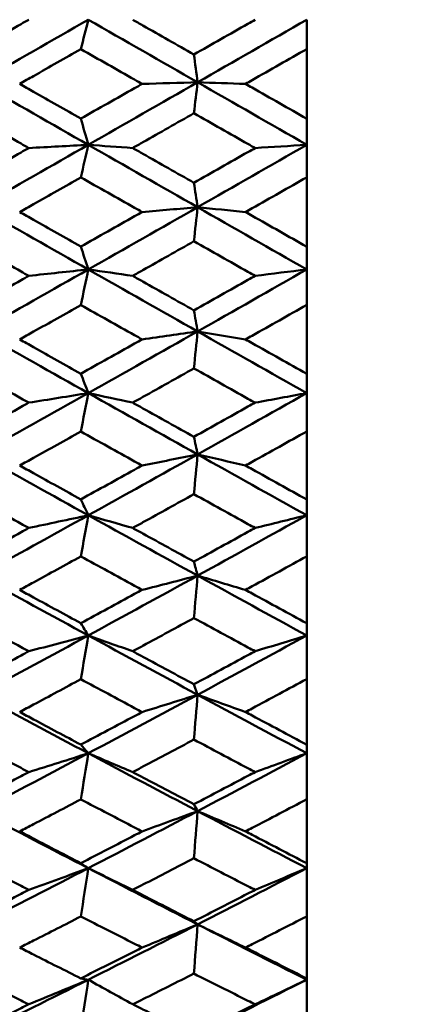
# Model space of a CAD drawing. Header units: millimetres. Extents: x 626 to 2725, y 57 to 2097.
# Tile 94 of 133: x 1013.48 to 1017.45, y 192.78 to 202.42. Entities that reach past the tile are written whole.
import ezdxf

# ---------------------------------------------------------------- set-up
doc = ezdxf.new("R2010")
doc.units = ezdxf.units.MM
doc.header["$LTSCALE"] = 10
doc.layers.add('Widoczne (ISO)', color=7, linetype='Continuous', lineweight=50)

msp = doc.modelspace()

# ---------------------------------------------------------------- linework, layer by layer
at = {"layer": 'Widoczne (ISO)'}
for p, q in [((1016.2873, 202.4165), (1016.2873, 202.129)), ((1016.2873, 201.4477), (1016.2873, 202.129)), ((1016.2873, 201.4477), (1016.2873, 201.1921)), ((1016.2873, 201.1921), (1016.2873, 200.8739)), ((1016.2873, 200.1953), (1016.2873, 200.8739)), ((1016.2873, 200.1953), (1016.2873, 199.9725)), ((1016.2873, 199.9725), (1016.2873, 199.6249)), ((1016.2873, 198.9517), (1016.2873, 199.6249)), ((1016.2873, 198.9517), (1016.2873, 198.7626)), ((1016.2873, 198.7626), (1016.2873, 198.3869)), ((1016.2873, 197.7217), (1016.2873, 198.3869)), ((1016.2873, 197.7217), (1016.2873, 197.5671)), ((1016.2873, 197.5671), (1016.2873, 197.1648)), ((1016.2873, 196.5102), (1016.2873, 197.1648)), ((1016.2873, 196.5102), (1016.2873, 196.3907)), ((1016.2873, 196.3907), (1016.2873, 195.9634)), ((1015.221, 195.811), (1015.1847, 195.9132)), ((1016.2873, 195.3221), (1016.2873, 195.9634)), ((1016.2873, 195.3221), (1016.2873, 195.2381)), ((1016.2873, 195.2381), (1016.2873, 194.7875)), ((1016.2873, 194.1619), (1016.2873, 194.7875)), ((1016.2873, 194.1619), (1016.2873, 194.1138)), ((1016.2873, 194.1138), (1016.2873, 193.6417)), ((1016.2873, 193.0344), (1016.2873, 193.6417)), ((1016.2873, 193.0344), (1016.2873, 193.0223)), ((1016.2873, 193.0223), (1016.2873, 192.5305))]:
    msp.add_line(p, q, dxfattribs=at)
msp.add_circle((1045.3196, 202.4165), 50, dxfattribs=at)
for points, knots in [([(1012.9727, 202.0778), (1013.1467, 202.1763), (1013.3208, 202.2749), (1013.5201, 202.3878), (1013.5454, 202.4022), (1013.5707, 202.4165)], [0.01556037, 0.01556037, 0.01556037, 0.01556037, 0.07555527, 0.07555527, 0.08428623, 0.08428623, 0.08428623, 0.08428623]), ([(1014.5864, 202.4165), (1014.6199, 202.3975), (1014.6533, 202.3784), (1014.8527, 202.2649), (1015.0187, 202.1704), (1015.1847, 202.0759)], [0.04993807, 0.04993807, 0.04993807, 0.04993807, 0.0614821, 0.0614821, 0.11877783, 0.11877783, 0.11877783, 0.11877783]), ([(1015.1847, 202.0759), (1015.3609, 202.1762), (1015.5371, 202.2765), (1015.7366, 202.39), (1015.7598, 202.4033), (1015.783, 202.4165)], [0.00523804, 0.00523804, 0.00523804, 0.00523804, 0.06606705, 0.06606705, 0.07409033, 0.07409033, 0.07409033, 0.07409033]), ([(1014.0795, 202.1281), (1013.9254, 202.0405), (1013.7714, 201.9529), (1013.5722, 201.8396), (1013.5271, 201.814), (1013.4819, 201.7883)], [0.00838421, 0.00838421, 0.00838421, 0.00838421, 0.06155515, 0.06155515, 0.07712864, 0.07712864, 0.07712864, 0.07712864]), ([(1014.6784, 201.7883), (1014.6539, 201.8022), (1014.6294, 201.8161), (1014.4298, 201.9294), (1014.2547, 202.0287), (1014.0795, 202.1281)], [0.06241522, 0.06241522, 0.06241522, 0.06241522, 0.0708546, 0.0708546, 0.13127416, 0.13127416, 0.13127416, 0.13127416]), ([(1016.2873, 202.129), (1016.1096, 202.0277), (1015.932, 201.9264), (1015.7328, 201.8129), (1015.7112, 201.8006), (1015.6896, 201.7883)], [0, 0, 0, 0, 0.06135239, 0.06135239, 0.06879633, 0.06879633, 0.06879633, 0.06879633]), ([(1013.4819, 201.7883), (1013.527, 201.7627), (1013.5722, 201.737), (1013.7713, 201.6238), (1013.9254, 201.5362), (1014.0795, 201.4487)], [0.04598621, 0.04598621, 0.04598621, 0.04598621, 0.06155279, 0.06155279, 0.11473062, 0.11473062, 0.11473062, 0.11473062]), ([(1014.0795, 201.4487), (1014.2546, 201.5479), (1014.4298, 201.6472), (1014.6294, 201.7605), (1014.6539, 201.7744), (1014.6784, 201.7883)], [0.01044349, 0.01044349, 0.01044349, 0.01044349, 0.07085106, 0.07085106, 0.07930241, 0.07930241, 0.07930241, 0.07930241]), ([(1015.6896, 201.7883), (1015.7112, 201.776), (1015.7327, 201.7638), (1015.9319, 201.6503), (1016.1096, 201.549), (1016.2873, 201.4477)], [0.05393723, 0.05393723, 0.05393723, 0.05393723, 0.06137399, 0.06137399, 0.12273355, 0.12273355, 0.12273355, 0.12273355]), ([(1013.5707, 201.1607), (1013.5454, 201.175), (1013.5202, 201.1893), (1013.3208, 201.302), (1013.1468, 201.4005), (1012.9727, 201.4989)], [0.06686277, 0.06686277, 0.06686277, 0.06686277, 0.07557848, 0.07557848, 0.13558897, 0.13558897, 0.13558897, 0.13558897]), ([(1015.1847, 201.5008), (1015.0187, 201.4064), (1014.8528, 201.312), (1014.6533, 201.1987), (1014.6199, 201.1797), (1014.5864, 201.1607)], [0.00418374, 0.00418374, 0.00418374, 0.00418374, 0.06147247, 0.06147247, 0.07302352, 0.07302352, 0.07302352, 0.07302352]), ([(1015.783, 201.1607), (1015.7598, 201.1739), (1015.7366, 201.1871), (1015.5372, 201.3005), (1015.3609, 201.4006), (1015.1847, 201.5008)], [0.05804162, 0.05804162, 0.05804162, 0.05804162, 0.06605559, 0.06605559, 0.12689392, 0.12689392, 0.12689392, 0.12689392]), ([(1012.9727, 200.8229), (1013.1467, 200.9211), (1013.3208, 201.0194), (1013.5201, 201.1321), (1013.5454, 201.1464), (1013.5707, 201.1607)], [0.01556037, 0.01556037, 0.01556037, 0.01556037, 0.07555527, 0.07555527, 0.08428623, 0.08428623, 0.08428623, 0.08428623]), ([(1014.5864, 201.1607), (1014.6199, 201.1417), (1014.6533, 201.1227), (1014.8527, 201.0094), (1015.0187, 200.9152), (1015.1847, 200.821)], [0.04993807, 0.04993807, 0.04993807, 0.04993807, 0.0614821, 0.0614821, 0.11877783, 0.11877783, 0.11877783, 0.11877783]), ([(1015.1847, 200.821), (1015.3609, 200.9209), (1015.5371, 201.0209), (1015.7366, 201.1343), (1015.7598, 201.1475), (1015.783, 201.1607)], [0.00523804, 0.00523804, 0.00523804, 0.00523804, 0.06606705, 0.06606705, 0.07409033, 0.07409033, 0.07409033, 0.07409033]), ([(1014.0795, 200.873), (1013.9254, 200.7856), (1013.7714, 200.6983), (1013.5722, 200.5855), (1013.5271, 200.5599), (1013.4819, 200.5343)], [0.00838421, 0.00838421, 0.00838421, 0.00838421, 0.06155515, 0.06155515, 0.07712864, 0.07712864, 0.07712864, 0.07712864]), ([(1014.6784, 200.5343), (1014.6539, 200.5482), (1014.6294, 200.562), (1014.4298, 200.6749), (1014.2547, 200.7739), (1014.0795, 200.873)], [0.06241522, 0.06241522, 0.06241522, 0.06241522, 0.0708546, 0.0708546, 0.13127416, 0.13127416, 0.13127416, 0.13127416]), ([(1016.2873, 200.8739), (1016.1096, 200.7729), (1015.932, 200.6719), (1015.7328, 200.5588), (1015.7112, 200.5466), (1015.6896, 200.5343)], [0, 0, 0, 0, 0.06135239, 0.06135239, 0.06879633, 0.06879633, 0.06879633, 0.06879633]), ([(1013.4819, 200.5343), (1013.527, 200.5088), (1013.5722, 200.4833), (1013.7713, 200.3705), (1013.9254, 200.2834), (1014.0795, 200.1963)], [0.04598621, 0.04598621, 0.04598621, 0.04598621, 0.06155279, 0.06155279, 0.11473062, 0.11473062, 0.11473062, 0.11473062]), ([(1014.0795, 200.1963), (1014.2546, 200.295), (1014.4298, 200.3938), (1014.6294, 200.5067), (1014.6539, 200.5205), (1014.6784, 200.5343)], [0.01044349, 0.01044349, 0.01044349, 0.01044349, 0.07085106, 0.07085106, 0.07930241, 0.07930241, 0.07930241, 0.07930241]), ([(1015.6896, 200.5343), (1015.7112, 200.5221), (1015.7327, 200.5099), (1015.9319, 200.3969), (1016.1096, 200.2961), (1016.2873, 200.1953)], [0.05393723, 0.05393723, 0.05393723, 0.05393723, 0.06137399, 0.06137399, 0.12273355, 0.12273355, 0.12273355, 0.12273355]), ([(1013.5707, 199.9099), (1013.5454, 199.9241), (1013.5202, 199.9383), (1013.3208, 200.0503), (1013.1468, 200.1483), (1012.9727, 200.2462)], [0.06686277, 0.06686277, 0.06686277, 0.06686277, 0.07557848, 0.07557848, 0.13558897, 0.13558897, 0.13558897, 0.13558897]), ([(1015.1847, 200.2481), (1015.0187, 200.1542), (1014.8528, 200.0603), (1014.6533, 199.9476), (1014.6199, 199.9287), (1014.5864, 199.9099)], [0.00418374, 0.00418374, 0.00418374, 0.00418374, 0.06147247, 0.06147247, 0.07302352, 0.07302352, 0.07302352, 0.07302352]), ([(1015.783, 199.9099), (1015.7598, 199.923), (1015.7366, 199.9361), (1015.5372, 200.0488), (1015.3609, 200.1484), (1015.1847, 200.2481)], [0.05804162, 0.05804162, 0.05804162, 0.05804162, 0.06605559, 0.06605559, 0.12689392, 0.12689392, 0.12689392, 0.12689392]), ([(1012.9727, 199.5742), (1013.1467, 199.6717), (1013.3208, 199.7694), (1013.5201, 199.8814), (1013.5454, 199.8956), (1013.5707, 199.9099)], [0.01556037, 0.01556037, 0.01556037, 0.01556037, 0.07555527, 0.07555527, 0.08428623, 0.08428623, 0.08428623, 0.08428623]), ([(1014.5864, 199.9099), (1014.6199, 199.891), (1014.6533, 199.8721), (1014.8527, 199.7595), (1015.0187, 199.6659), (1015.1847, 199.5723)], [0.04993807, 0.04993807, 0.04993807, 0.04993807, 0.0614821, 0.0614821, 0.11877783, 0.11877783, 0.11877783, 0.11877783]), ([(1015.1847, 199.5723), (1015.3609, 199.6715), (1015.5371, 199.7709), (1015.7366, 199.8836), (1015.7598, 199.8967), (1015.783, 199.9099)], [0.00523804, 0.00523804, 0.00523804, 0.00523804, 0.06606705, 0.06606705, 0.07409033, 0.07409033, 0.07409033, 0.07409033]), ([(1014.0795, 199.624), (1013.9254, 199.5372), (1013.7714, 199.4505), (1013.5722, 199.3385), (1013.5271, 199.3132), (1013.4819, 199.2878)], [0.00838421, 0.00838421, 0.00838421, 0.00838421, 0.06155515, 0.06155515, 0.07712864, 0.07712864, 0.07712864, 0.07712864]), ([(1014.6784, 199.2878), (1014.6539, 199.3015), (1014.6294, 199.3153), (1014.4298, 199.4273), (1014.2547, 199.5256), (1014.0795, 199.624)], [0.06241522, 0.06241522, 0.06241522, 0.06241522, 0.0708546, 0.0708546, 0.13127416, 0.13127416, 0.13127416, 0.13127416]), ([(1016.2873, 199.6249), (1016.1096, 199.5245), (1015.932, 199.4243), (1015.7328, 199.3121), (1015.7112, 199.3), (1015.6896, 199.2878)], [0, 0, 0, 0, 0.06135239, 0.06135239, 0.06879633, 0.06879633, 0.06879633, 0.06879633]), ([(1013.4819, 199.2878), (1013.527, 199.2625), (1013.5722, 199.2372), (1013.7713, 199.1253), (1013.9254, 199.0389), (1014.0795, 198.9526)], [0.04598621, 0.04598621, 0.04598621, 0.04598621, 0.06155279, 0.06155279, 0.11473062, 0.11473062, 0.11473062, 0.11473062]), ([(1014.0795, 198.9526), (1014.2546, 199.0504), (1014.4298, 199.1484), (1014.6294, 199.2603), (1014.6539, 199.2741), (1014.6784, 199.2878)], [0.01044349, 0.01044349, 0.01044349, 0.01044349, 0.07085106, 0.07085106, 0.07930241, 0.07930241, 0.07930241, 0.07930241]), ([(1015.6896, 199.2878), (1015.7112, 199.2757), (1015.7327, 199.2636), (1015.9319, 199.1514), (1016.1096, 199.0515), (1016.2873, 198.9517)], [0.05393723, 0.05393723, 0.05393723, 0.05393723, 0.06137399, 0.06137399, 0.12273355, 0.12273355, 0.12273355, 0.12273355]), ([(1013.5707, 198.6689), (1013.5454, 198.683), (1013.5202, 198.697), (1013.3208, 198.808), (1013.1468, 198.905), (1012.9727, 199.0021)], [0.06686277, 0.06686277, 0.06686277, 0.06686277, 0.07557848, 0.07557848, 0.13558897, 0.13558897, 0.13558897, 0.13558897]), ([(1015.1847, 199.004), (1015.0187, 198.9109), (1014.8528, 198.8179), (1014.6533, 198.7063), (1014.6199, 198.6876), (1014.5864, 198.6689)], [0.00418374, 0.00418374, 0.00418374, 0.00418374, 0.06147247, 0.06147247, 0.07302352, 0.07302352, 0.07302352, 0.07302352]), ([(1015.783, 198.6689), (1015.7598, 198.6819), (1015.7366, 198.6949), (1015.5372, 198.8065), (1015.3609, 198.9052), (1015.1847, 199.004)], [0.05804162, 0.05804162, 0.05804162, 0.05804162, 0.06605559, 0.06605559, 0.12689392, 0.12689392, 0.12689392, 0.12689392]), ([(1012.9727, 198.3367), (1013.1467, 198.4332), (1013.3208, 198.5298), (1013.5201, 198.6407), (1013.5454, 198.6548), (1013.5707, 198.6689)], [0.01556037, 0.01556037, 0.01556037, 0.01556037, 0.07555527, 0.07555527, 0.08428623, 0.08428623, 0.08428623, 0.08428623]), ([(1014.5864, 198.6689), (1014.6199, 198.6502), (1014.6533, 198.6315), (1014.8527, 198.5201), (1015.0187, 198.4274), (1015.1847, 198.3349)], [0.04993807, 0.04993807, 0.04993807, 0.04993807, 0.0614821, 0.0614821, 0.11877783, 0.11877783, 0.11877783, 0.11877783]), ([(1015.1847, 198.3349), (1015.3609, 198.433), (1015.5371, 198.5314), (1015.7366, 198.6429), (1015.7598, 198.6559), (1015.783, 198.6689)], [0.00523804, 0.00523804, 0.00523804, 0.00523804, 0.06606705, 0.06606705, 0.07409033, 0.07409033, 0.07409033, 0.07409033]), ([(1016.2873, 198.3869), (1016.1096, 198.2876), (1015.932, 198.1885), (1015.7328, 198.0776), (1015.7112, 198.0656), (1015.6896, 198.0537)], [0, 0, 0, 0, 0.06135239, 0.06135239, 0.06879633, 0.06879633, 0.06879633, 0.06879633]), ([(1014.0795, 198.386), (1013.9254, 198.3001), (1013.7714, 198.2144), (1013.5722, 198.1038), (1013.5271, 198.0787), (1013.4819, 198.0537)], [0.00838421, 0.00838421, 0.00838421, 0.00838421, 0.06155515, 0.06155515, 0.07712864, 0.07712864, 0.07712864, 0.07712864]), ([(1014.6784, 198.0537), (1014.6539, 198.0672), (1014.6294, 198.0808), (1014.4298, 198.1914), (1014.2547, 198.2886), (1014.0795, 198.386)], [0.06241522, 0.06241522, 0.06241522, 0.06241522, 0.0708546, 0.0708546, 0.13127416, 0.13127416, 0.13127416, 0.13127416]), ([(1013.4819, 198.0537), (1013.527, 198.0286), (1013.5722, 198.0036), (1013.7713, 197.8931), (1013.9254, 197.8078), (1014.0795, 197.7226)], [0.04598621, 0.04598621, 0.04598621, 0.04598621, 0.06155279, 0.06155279, 0.11473062, 0.11473062, 0.11473062, 0.11473062]), ([(1014.0795, 197.7226), (1014.2546, 197.8192), (1014.4298, 197.9159), (1014.6294, 198.0265), (1014.6539, 198.0401), (1014.6784, 198.0537)], [0.01044349, 0.01044349, 0.01044349, 0.01044349, 0.07085106, 0.07085106, 0.07930241, 0.07930241, 0.07930241, 0.07930241]), ([(1015.6896, 198.0537), (1015.7112, 198.0417), (1015.7327, 198.0297), (1015.9319, 197.9189), (1016.1096, 197.8202), (1016.2873, 197.7217)], [0.05393723, 0.05393723, 0.05393723, 0.05393723, 0.06137399, 0.06137399, 0.12273355, 0.12273355, 0.12273355, 0.12273355]), ([(1013.5707, 197.4427), (1013.5454, 197.4566), (1013.5202, 197.4705), (1013.3208, 197.5799), (1013.1468, 197.6756), (1012.9727, 197.7715)], [0.06686277, 0.06686277, 0.06686277, 0.06686277, 0.07557848, 0.07557848, 0.13558897, 0.13558897, 0.13558897, 0.13558897]), ([(1015.1847, 197.7733), (1015.0187, 197.6814), (1014.8528, 197.5896), (1014.6533, 197.4796), (1014.6199, 197.4612), (1014.5864, 197.4427)], [0.00418374, 0.00418374, 0.00418374, 0.00418374, 0.06147247, 0.06147247, 0.07302352, 0.07302352, 0.07302352, 0.07302352]), ([(1015.783, 197.4427), (1015.7598, 197.4555), (1015.7366, 197.4683), (1015.5372, 197.5784), (1015.3609, 197.6758), (1015.1847, 197.7733)], [0.05804162, 0.05804162, 0.05804162, 0.05804162, 0.06605559, 0.06605559, 0.12689392, 0.12689392, 0.12689392, 0.12689392]), ([(1012.9727, 197.1154), (1013.1467, 197.2104), (1013.3208, 197.3056), (1013.5201, 197.4149), (1013.5454, 197.4288), (1013.5707, 197.4427)], [0.01556037, 0.01556037, 0.01556037, 0.01556037, 0.07555527, 0.07555527, 0.08428623, 0.08428623, 0.08428623, 0.08428623]), ([(1014.5864, 197.4427), (1014.6199, 197.4243), (1014.6533, 197.4059), (1014.8527, 197.296), (1015.0187, 197.2047), (1015.1847, 197.1136)], [0.04993807, 0.04993807, 0.04993807, 0.04993807, 0.0614821, 0.0614821, 0.11877783, 0.11877783, 0.11877783, 0.11877783]), ([(1015.1847, 197.1136), (1015.3609, 197.2102), (1015.5371, 197.3071), (1015.7366, 197.4171), (1015.7598, 197.4299), (1015.783, 197.4427)], [0.00523804, 0.00523804, 0.00523804, 0.00523804, 0.06606705, 0.06606705, 0.07409033, 0.07409033, 0.07409033, 0.07409033]), ([(1014.0795, 197.1639), (1013.9254, 197.0793), (1013.7714, 196.9949), (1013.5722, 196.886), (1013.5271, 196.8613), (1013.4819, 196.8367)], [0.00838421, 0.00838421, 0.00838421, 0.00838421, 0.06155515, 0.06155515, 0.07712864, 0.07712864, 0.07712864, 0.07712864]), ([(1014.6784, 196.8367), (1014.6539, 196.85), (1014.6294, 196.8634), (1014.4298, 196.9723), (1014.2547, 197.068), (1014.0795, 197.1639)], [0.06241522, 0.06241522, 0.06241522, 0.06241522, 0.0708546, 0.0708546, 0.13127416, 0.13127416, 0.13127416, 0.13127416]), ([(1016.2873, 197.1648), (1016.1096, 197.067), (1015.932, 196.9694), (1015.7328, 196.8603), (1015.7112, 196.8485), (1015.6896, 196.8367)], [0, 0, 0, 0, 0.06135239, 0.06135239, 0.06879633, 0.06879633, 0.06879633, 0.06879633]), ([(1013.4819, 196.8367), (1013.527, 196.8121), (1013.5722, 196.7874), (1013.7713, 196.6788), (1013.9254, 196.5949), (1014.0795, 196.5111)], [0.04598621, 0.04598621, 0.04598621, 0.04598621, 0.06155279, 0.06155279, 0.11473062, 0.11473062, 0.11473062, 0.11473062]), ([(1014.0795, 196.5111), (1014.2546, 196.606), (1014.4298, 196.7012), (1014.6294, 196.81), (1014.6539, 196.8233), (1014.6784, 196.8367)], [0.01044349, 0.01044349, 0.01044349, 0.01044349, 0.07085106, 0.07085106, 0.07930241, 0.07930241, 0.07930241, 0.07930241]), ([(1015.6896, 196.8367), (1015.7112, 196.8249), (1015.7327, 196.8131), (1015.9319, 196.7041), (1016.1096, 196.6071), (1016.2873, 196.5102)], [0.05393723, 0.05393723, 0.05393723, 0.05393723, 0.06137399, 0.06137399, 0.12273355, 0.12273355, 0.12273355, 0.12273355]), ([(1013.5707, 196.2362), (1013.5454, 196.2498), (1013.5202, 196.2634), (1013.3208, 196.3709), (1013.1468, 196.4649), (1012.9727, 196.5592)], [0.06686277, 0.06686277, 0.06686277, 0.06686277, 0.07557848, 0.07557848, 0.13558897, 0.13558897, 0.13558897, 0.13558897]), ([(1015.1847, 196.561), (1015.0187, 196.4706), (1014.8528, 196.3805), (1014.6533, 196.2724), (1014.6199, 196.2543), (1014.5864, 196.2362)], [0.00418374, 0.00418374, 0.00418374, 0.00418374, 0.06147247, 0.06147247, 0.07302352, 0.07302352, 0.07302352, 0.07302352]), ([(1015.783, 196.2362), (1015.7598, 196.2488), (1015.7366, 196.2613), (1015.5372, 196.3694), (1015.3609, 196.4651), (1015.1847, 196.561)], [0.05804162, 0.05804162, 0.05804162, 0.05804162, 0.06605559, 0.06605559, 0.12689392, 0.12689392, 0.12689392, 0.12689392]), ([(1012.9727, 195.915), (1013.1467, 196.0081), (1013.3208, 196.1016), (1013.5201, 196.2089), (1013.5454, 196.2225), (1013.5707, 196.2362)], [0.01556037, 0.01556037, 0.01556037, 0.01556037, 0.07555527, 0.07555527, 0.08428623, 0.08428623, 0.08428623, 0.08428623]), ([(1014.5864, 196.2362), (1014.6199, 196.2181), (1014.6533, 196.2), (1014.8527, 196.0921), (1015.0187, 196.0025), (1015.1847, 195.9132)], [0.04993807, 0.04993807, 0.04993807, 0.04993807, 0.0614821, 0.0614821, 0.11877783, 0.11877783, 0.11877783, 0.11877783]), ([(1015.1847, 195.9132), (1015.3609, 196.008), (1015.5371, 196.103), (1015.7366, 196.211), (1015.7598, 196.2236), (1015.783, 196.2362)], [0.00523804, 0.00523804, 0.00523804, 0.00523804, 0.06606705, 0.06606705, 0.07409033, 0.07409033, 0.07409033, 0.07409033]), ([(1014.0795, 195.9625), (1013.9254, 195.8796), (1013.7714, 195.7968), (1013.5722, 195.6901), (1013.5271, 195.6659), (1013.4819, 195.6418)], [0.00838421, 0.00838421, 0.00838421, 0.00838421, 0.06155515, 0.06155515, 0.07712864, 0.07712864, 0.07712864, 0.07712864]), ([(1014.6784, 195.6418), (1014.6539, 195.6548), (1014.6294, 195.6679), (1014.4298, 195.7746), (1014.2547, 195.8685), (1014.0795, 195.9625)], [0.06241522, 0.06241522, 0.06241522, 0.06241522, 0.0708546, 0.0708546, 0.13127416, 0.13127416, 0.13127416, 0.13127416]), ([(1016.2873, 195.9634), (1016.1096, 195.8675), (1015.932, 195.7718), (1015.7328, 195.6649), (1015.7112, 195.6533), (1015.6896, 195.6418)], [0, 0, 0, 0, 0.06135239, 0.06135239, 0.06879633, 0.06879633, 0.06879633, 0.06879633]), ([(1013.4819, 195.6418), (1013.527, 195.6176), (1013.5722, 195.5935), (1013.7713, 195.4871), (1013.9254, 195.4049), (1014.0795, 195.323)], [0.04598621, 0.04598621, 0.04598621, 0.04598621, 0.06155279, 0.06155279, 0.11473062, 0.11473062, 0.11473062, 0.11473062]), ([(1014.0795, 195.323), (1014.2546, 195.4158), (1014.4298, 195.509), (1014.6294, 195.6156), (1014.6539, 195.6287), (1014.6784, 195.6418)], [0.01044349, 0.01044349, 0.01044349, 0.01044349, 0.07085106, 0.07085106, 0.07930241, 0.07930241, 0.07930241, 0.07930241]), ([(1015.6896, 195.6418), (1015.7112, 195.6302), (1015.7327, 195.6187), (1015.9319, 195.5119), (1016.1096, 195.4169), (1016.2873, 195.3221)], [0.05393723, 0.05393723, 0.05393723, 0.05393723, 0.06137399, 0.06137399, 0.12273355, 0.12273355, 0.12273355, 0.12273355]), ([(1013.5707, 195.054), (1013.5454, 195.0673), (1013.5202, 195.0807), (1013.3208, 195.1858), (1013.1468, 195.2778), (1012.9727, 195.37)], [0.06686277, 0.06686277, 0.06686277, 0.06686277, 0.07557848, 0.07557848, 0.13558897, 0.13558897, 0.13558897, 0.13558897]), ([(1015.1847, 195.3718), (1015.0187, 195.2833), (1014.8528, 195.1951), (1014.6533, 195.0895), (1014.6199, 195.0717), (1014.5864, 195.054)], [0.00418374, 0.00418374, 0.00418374, 0.00418374, 0.06147247, 0.06147247, 0.07302352, 0.07302352, 0.07302352, 0.07302352]), ([(1015.783, 195.054), (1015.7598, 195.0663), (1015.7366, 195.0786), (1015.5372, 195.1843), (1015.3609, 195.2779), (1015.1847, 195.3718)], [0.05804162, 0.05804162, 0.05804162, 0.05804162, 0.06605559, 0.06605559, 0.12689392, 0.12689392, 0.12689392, 0.12689392]), ([(1012.9727, 194.7402), (1013.1467, 194.8312), (1013.3208, 194.9224), (1013.5201, 195.0274), (1013.5454, 195.0407), (1013.5707, 195.054)], [0.01556037, 0.01556037, 0.01556037, 0.01556037, 0.07555527, 0.07555527, 0.08428623, 0.08428623, 0.08428623, 0.08428623]), ([(1014.5864, 195.054), (1014.6199, 195.0363), (1014.6533, 195.0186), (1014.8527, 194.9132), (1015.0187, 194.8257), (1015.1847, 194.7384)], [0.04993807, 0.04993807, 0.04993807, 0.04993807, 0.0614821, 0.0614821, 0.11877783, 0.11877783, 0.11877783, 0.11877783]), ([(1015.1847, 194.7384), (1015.3609, 194.831), (1015.5371, 194.9239), (1015.7366, 195.0294), (1015.7598, 195.0417), (1015.783, 195.054)], [0.00523804, 0.00523804, 0.00523804, 0.00523804, 0.06606705, 0.06606705, 0.07409033, 0.07409033, 0.07409033, 0.07409033]), ([(1014.0795, 194.7866), (1013.9254, 194.7056), (1013.7714, 194.6248), (1013.5722, 194.5207), (1013.5271, 194.4971), (1013.4819, 194.4736)], [0.00838421, 0.00838421, 0.00838421, 0.00838421, 0.06155515, 0.06155515, 0.07712864, 0.07712864, 0.07712864, 0.07712864]), ([(1014.6784, 194.4736), (1014.6539, 194.4863), (1014.6294, 194.4991), (1014.4298, 194.6032), (1014.2547, 194.6948), (1014.0795, 194.7866)], [0.06241522, 0.06241522, 0.06241522, 0.06241522, 0.0708546, 0.0708546, 0.13127416, 0.13127416, 0.13127416, 0.13127416]), ([(1016.2873, 194.7875), (1016.1096, 194.6938), (1015.932, 194.6004), (1015.7328, 194.4961), (1015.7112, 194.4848), (1015.6896, 194.4736)], [0, 0, 0, 0, 0.06135239, 0.06135239, 0.06879633, 0.06879633, 0.06879633, 0.06879633]), ([(1013.4819, 194.4736), (1013.527, 194.45), (1013.5722, 194.4265), (1013.7713, 194.3227), (1013.9254, 194.2426), (1014.0795, 194.1628)], [0.04598621, 0.04598621, 0.04598621, 0.04598621, 0.06155279, 0.06155279, 0.11473062, 0.11473062, 0.11473062, 0.11473062]), ([(1014.0795, 194.1628), (1014.2546, 194.2533), (1014.4298, 194.3441), (1014.6294, 194.448), (1014.6539, 194.4608), (1014.6784, 194.4736)], [0.01044349, 0.01044349, 0.01044349, 0.01044349, 0.07085106, 0.07085106, 0.07930241, 0.07930241, 0.07930241, 0.07930241]), ([(1015.6896, 194.4736), (1015.7112, 194.4623), (1015.7327, 194.451), (1015.9319, 194.3469), (1016.1096, 194.2543), (1016.2873, 194.1619)], [0.05393723, 0.05393723, 0.05393723, 0.05393723, 0.06137399, 0.06137399, 0.12273355, 0.12273355, 0.12273355, 0.12273355]), ([(1013.5707, 193.9009), (1013.5454, 193.9139), (1013.5202, 193.9269), (1013.3208, 194.0291), (1013.1468, 194.1187), (1012.9727, 194.2086)], [0.06686277, 0.06686277, 0.06686277, 0.06686277, 0.07557848, 0.07557848, 0.13558897, 0.13558897, 0.13558897, 0.13558897]), ([(1015.1847, 194.2103), (1015.0187, 194.1241), (1014.8528, 194.0383), (1014.6533, 193.9354), (1014.6199, 193.9182), (1014.5864, 193.9009)], [0.00418374, 0.00418374, 0.00418374, 0.00418374, 0.06147247, 0.06147247, 0.07302352, 0.07302352, 0.07302352, 0.07302352]), ([(1015.783, 193.9009), (1015.7598, 193.9129), (1015.7366, 193.9249), (1015.5372, 194.0277), (1015.3609, 194.1189), (1015.1847, 194.2103)], [0.05804162, 0.05804162, 0.05804162, 0.05804162, 0.06605559, 0.06605559, 0.12689392, 0.12689392, 0.12689392, 0.12689392]), ([(1012.9727, 193.5957), (1013.1467, 193.6841), (1013.3208, 193.7729), (1013.5201, 193.875), (1013.5454, 193.8879), (1013.5707, 193.9009)], [0.01556037, 0.01556037, 0.01556037, 0.01556037, 0.07555527, 0.07555527, 0.08428623, 0.08428623, 0.08428623, 0.08428623]), ([(1014.5864, 193.9009), (1014.6199, 193.8837), (1014.6533, 193.8665), (1014.8527, 193.7639), (1015.0187, 193.6788), (1015.1847, 193.594)], [0.04993807, 0.04993807, 0.04993807, 0.04993807, 0.0614821, 0.0614821, 0.11877783, 0.11877783, 0.11877783, 0.11877783]), ([(1015.1847, 193.594), (1015.3609, 193.684), (1015.5371, 193.7743), (1015.7366, 193.877), (1015.7598, 193.889), (1015.783, 193.9009)], [0.00523804, 0.00523804, 0.00523804, 0.00523804, 0.06606705, 0.06606705, 0.07409033, 0.07409033, 0.07409033, 0.07409033]), ([(1014.0795, 193.6408), (1013.9254, 193.5621), (1013.7714, 193.4836), (1013.5722, 193.3825), (1013.5271, 193.3596), (1013.4819, 193.3367)], [0.00838421, 0.00838421, 0.00838421, 0.00838421, 0.06155515, 0.06155515, 0.07712864, 0.07712864, 0.07712864, 0.07712864]), ([(1014.6784, 193.3367), (1014.6539, 193.3491), (1014.6294, 193.3615), (1014.4298, 193.4626), (1014.2547, 193.5516), (1014.0795, 193.6408)], [0.06241522, 0.06241522, 0.06241522, 0.06241522, 0.0708546, 0.0708546, 0.13127416, 0.13127416, 0.13127416, 0.13127416]), ([(1016.2873, 193.6417), (1016.1096, 193.5506), (1015.932, 193.4599), (1015.7328, 193.3586), (1015.7112, 193.3477), (1015.6896, 193.3367)], [0, 0, 0, 0, 0.06135239, 0.06135239, 0.06879633, 0.06879633, 0.06879633, 0.06879633]), ([(1013.4819, 193.3367), (1013.527, 193.3138), (1013.5722, 193.291), (1013.7713, 193.1903), (1013.9254, 193.1126), (1014.0795, 193.0352)], [0.04598621, 0.04598621, 0.04598621, 0.04598621, 0.06155279, 0.06155279, 0.11473062, 0.11473062, 0.11473062, 0.11473062]), ([(1014.0795, 193.0352), (1014.2546, 193.1229), (1014.4298, 193.211), (1014.6294, 193.3119), (1014.6539, 193.3243), (1014.6784, 193.3367)], [0.01044349, 0.01044349, 0.01044349, 0.01044349, 0.07085106, 0.07085106, 0.07930241, 0.07930241, 0.07930241, 0.07930241]), ([(1015.6896, 193.3367), (1015.7112, 193.3258), (1015.7327, 193.3148), (1015.9319, 193.2137), (1016.1096, 193.1239), (1016.2873, 193.0344)], [0.05393723, 0.05393723, 0.05393723, 0.05393723, 0.06137399, 0.06137399, 0.12273355, 0.12273355, 0.12273355, 0.12273355]), ([(1013.5707, 192.7814), (1013.5454, 192.794), (1013.5202, 192.8066), (1013.3208, 192.9056), (1013.1468, 192.9925), (1012.9727, 193.0796)], [0.06686277, 0.06686277, 0.06686277, 0.06686277, 0.07557848, 0.07557848, 0.13558897, 0.13558897, 0.13558897, 0.13558897]), ([(1015.1847, 193.0813), (1015.0187, 192.9977), (1014.8528, 192.9145), (1014.6533, 192.8148), (1014.6199, 192.7981), (1014.5864, 192.7814)], [0.00418374, 0.00418374, 0.00418374, 0.00418374, 0.06147247, 0.06147247, 0.07302352, 0.07302352, 0.07302352, 0.07302352]), ([(1015.783, 192.7814), (1015.7598, 192.793), (1015.7366, 192.8046), (1015.5372, 192.9043), (1015.3609, 192.9926), (1015.1847, 193.0813)], [0.05804162, 0.05804162, 0.05804162, 0.05804162, 0.06605559, 0.06605559, 0.12689392, 0.12689392, 0.12689392, 0.12689392]), ([(1012.9727, 192.486), (1013.1467, 192.5716), (1013.3208, 192.6575), (1013.5201, 192.7563), (1013.5454, 192.7689), (1013.5707, 192.7814)], [0.01556037, 0.01556037, 0.01556037, 0.01556037, 0.07555527, 0.07555527, 0.08428623, 0.08428623, 0.08428623, 0.08428623]), ([(1014.5864, 192.7814), (1014.6199, 192.7648), (1014.6533, 192.7481), (1014.8527, 192.6488), (1015.0187, 192.5664), (1015.1847, 192.4844)], [0.04993807, 0.04993807, 0.04993807, 0.04993807, 0.0614821, 0.0614821, 0.11877783, 0.11877783, 0.11877783, 0.11877783]), ([(1015.1847, 192.4844), (1015.3609, 192.5714), (1015.5371, 192.6588), (1015.7366, 192.7582), (1015.7598, 192.7698), (1015.783, 192.7814)], [0.00523804, 0.00523804, 0.00523804, 0.00523804, 0.06606705, 0.06606705, 0.07409033, 0.07409033, 0.07409033, 0.07409033])]:
    msp.add_open_spline(points, degree=3, knots=knots, dxfattribs=at)
for points in [[(1014.1524, 202.4165), (1013.7957, 202.2122), (1013.4389, 202.008), (1013.0822, 201.8039)], [(1014.1524, 202.4165), (1014.1281, 202.3204), (1014.1038, 202.2242), (1014.0795, 202.1281)], [(1015.221, 201.804), (1014.8649, 202.0082), (1014.5087, 202.2124), (1014.1524, 202.4165)], [(1016.2873, 202.4165), (1015.9321, 202.2122), (1015.5766, 202.008), (1015.221, 201.804)], [(1015.221, 201.804), (1015.2089, 201.8946), (1015.1968, 201.9853), (1015.1847, 202.0759)], [(1014.1524, 201.192), (1013.7957, 201.3959), (1013.4389, 201.5999), (1013.0822, 201.8039)], [(1015.221, 201.804), (1014.8649, 201.5998), (1014.5087, 201.3957), (1014.1524, 201.192)], [(1014.6784, 201.7883), (1014.8597, 201.7935), (1015.0406, 201.7988), (1015.221, 201.804)], [(1015.221, 201.804), (1015.2089, 201.7029), (1015.1968, 201.6019), (1015.1847, 201.5008)], [(1015.6896, 201.7883), (1015.5332, 201.7935), (1015.3769, 201.7988), (1015.221, 201.804)], [(1016.2873, 201.1921), (1015.9321, 201.3961), (1015.5766, 201.6), (1015.221, 201.804)], [(1014.1524, 201.192), (1014.1281, 201.2776), (1014.1038, 201.3631), (1014.0795, 201.4487)], [(1014.1524, 201.192), (1013.7957, 200.9881), (1013.4389, 200.7845), (1013.0822, 200.5812)], [(1013.5707, 201.1607), (1013.7651, 201.1711), (1013.959, 201.1816), (1014.1524, 201.192)], [(1014.1524, 201.192), (1014.1281, 201.0857), (1014.1038, 200.9793), (1014.0795, 200.873)], [(1015.221, 200.5814), (1014.8649, 200.7848), (1014.5087, 200.9884), (1014.1524, 201.192)], [(1014.5864, 201.1607), (1014.4415, 201.1711), (1014.2968, 201.1816), (1014.1524, 201.192)], [(1016.2873, 201.1921), (1015.9321, 200.9881), (1015.5766, 200.7846), (1015.221, 200.5814)], [(1015.783, 201.1607), (1015.9515, 201.1711), (1016.1196, 201.1816), (1016.2873, 201.1921)], [(1015.221, 200.5814), (1015.2089, 200.6612), (1015.1968, 200.7411), (1015.1847, 200.821)], [(1014.1524, 199.9724), (1013.7957, 200.1751), (1013.4389, 200.378), (1013.0822, 200.5812)], [(1015.221, 200.5814), (1014.8649, 200.3779), (1014.5087, 200.1749), (1014.1524, 199.9724)], [(1014.6784, 200.5343), (1014.8597, 200.55), (1015.0406, 200.5657), (1015.221, 200.5814)], [(1015.221, 200.5814), (1015.2089, 200.4703), (1015.1968, 200.3592), (1015.1847, 200.2481)], [(1015.6896, 200.5343), (1015.5332, 200.55), (1015.3769, 200.5657), (1015.221, 200.5814)], [(1016.2873, 199.9725), (1015.9321, 200.1753), (1015.5766, 200.3782), (1015.221, 200.5814)], [(1014.1524, 199.9724), (1014.1281, 200.047), (1014.1038, 200.1216), (1014.0795, 200.1963)], [(1014.1524, 199.9724), (1013.7957, 199.7696), (1013.4389, 199.5674), (1013.0822, 199.3657)], [(1013.5707, 199.9099), (1013.7651, 199.9306), (1013.959, 199.9515), (1014.1524, 199.9724)], [(1014.1524, 199.9724), (1014.1281, 199.8563), (1014.1038, 199.7401), (1014.0795, 199.624)], [(1015.221, 199.366), (1014.8649, 199.5678), (1014.5087, 199.77), (1014.1524, 199.9724)], [(1014.5864, 199.9099), (1014.4415, 199.9307), (1014.2968, 199.9515), (1014.1524, 199.9724)], [(1016.2873, 199.9725), (1015.9321, 199.7698), (1015.5766, 199.5676), (1015.221, 199.366)], [(1015.783, 199.9099), (1015.9515, 199.9307), (1016.1196, 199.9516), (1016.2873, 199.9725)], [(1015.221, 199.366), (1015.2089, 199.4348), (1015.1968, 199.5035), (1015.1847, 199.5723)], [(1014.1524, 198.7624), (1013.7957, 198.963), (1013.4389, 199.1642), (1013.0822, 199.3657)], [(1015.221, 199.366), (1014.8649, 199.1642), (1014.5087, 198.9629), (1014.1524, 198.7624)], [(1014.6784, 199.2878), (1014.8597, 199.3138), (1015.0406, 199.3399), (1015.221, 199.366)], [(1015.221, 199.366), (1015.2089, 199.2453), (1015.1968, 199.1247), (1015.1847, 199.004)], [(1015.6896, 199.2878), (1015.5332, 199.3138), (1015.3769, 199.3399), (1015.221, 199.366)], [(1016.2873, 198.7626), (1015.9321, 198.9633), (1015.5766, 199.1645), (1015.221, 199.366)], [(1014.1524, 198.7624), (1014.1281, 198.8258), (1014.1038, 198.8892), (1014.0795, 198.9526)], [(1014.1524, 198.7624), (1013.7957, 198.5616), (1013.4389, 198.3616), (1013.0822, 198.1623)], [(1013.5707, 198.6689), (1013.7651, 198.6999), (1013.959, 198.7311), (1014.1524, 198.7624)], [(1014.1524, 198.7624), (1014.1281, 198.6369), (1014.1038, 198.5114), (1014.0795, 198.386)], [(1015.221, 198.1627), (1014.8649, 198.3621), (1014.5087, 198.562), (1014.1524, 198.7624)], [(1014.5864, 198.6689), (1014.4415, 198.7), (1014.2968, 198.7312), (1014.1524, 198.7624)], [(1016.2873, 198.7626), (1015.9321, 198.5618), (1015.5766, 198.3619), (1015.221, 198.1627)], [(1015.783, 198.6689), (1015.9515, 198.7), (1016.1196, 198.7313), (1016.2873, 198.7626)], [(1015.221, 198.1627), (1015.2089, 198.2201), (1015.1968, 198.2775), (1015.1847, 198.3349)], [(1014.1524, 197.5668), (1013.7957, 197.7646), (1013.4389, 197.9631), (1013.0822, 198.1623)], [(1015.221, 198.1627), (1014.8649, 197.9632), (1014.5087, 197.7646), (1014.1524, 197.5668)], [(1014.6784, 198.0537), (1014.8597, 198.0899), (1015.0406, 198.1262), (1015.221, 198.1627)], [(1015.221, 198.1627), (1015.2089, 198.0329), (1015.1968, 197.9031), (1015.1847, 197.7733)], [(1015.6896, 198.0537), (1015.5332, 198.0899), (1015.3769, 198.1263), (1015.221, 198.1627)], [(1016.2873, 197.5671), (1015.9321, 197.765), (1015.5766, 197.9636), (1015.221, 198.1627)], [(1014.1524, 197.5668), (1014.1281, 197.6187), (1014.1038, 197.6707), (1014.0795, 197.7226)], [(1014.1524, 197.5668), (1013.7957, 197.3688), (1013.4389, 197.1717), (1013.0822, 196.9756)], [(1013.5707, 197.4427), (1013.7651, 197.4839), (1013.959, 197.5253), (1014.1524, 197.5668)], [(1014.1524, 197.5668), (1014.1281, 197.4325), (1014.1038, 197.2982), (1014.0795, 197.1639)], [(1015.221, 196.9761), (1014.8649, 197.1723), (1014.5087, 197.3692), (1014.1524, 197.5668)], [(1014.5864, 197.4427), (1014.4415, 197.484), (1014.2968, 197.5254), (1014.1524, 197.5668)], [(1016.2873, 197.5671), (1015.9321, 197.3691), (1015.5766, 197.1721), (1015.221, 196.9761)], [(1015.783, 197.4427), (1015.9515, 197.4841), (1016.1196, 197.5255), (1016.2873, 197.5671)], [(1015.221, 196.9761), (1015.2089, 197.0219), (1015.1968, 197.0677), (1015.1847, 197.1136)], [(1014.1524, 196.3904), (1013.7957, 196.5846), (1013.4389, 196.7797), (1013.0822, 196.9756)], [(1015.221, 196.9761), (1014.8649, 196.7799), (1014.5087, 196.5846), (1014.1524, 196.3904)], [(1014.6784, 196.8367), (1014.8597, 196.883), (1015.0406, 196.9295), (1015.221, 196.9761)], [(1015.221, 196.9761), (1015.2089, 196.8377), (1015.1968, 196.6994), (1015.1847, 196.561)], [(1015.6896, 196.8367), (1015.5332, 196.8831), (1015.3769, 196.9296), (1015.221, 196.9761)], [(1016.2873, 196.3907), (1015.9321, 196.585), (1015.5766, 196.7802), (1015.221, 196.9761)], [(1014.1524, 196.3904), (1014.1281, 196.4306), (1014.1038, 196.4709), (1014.0795, 196.5111)], [(1014.1524, 196.3904), (1013.7957, 196.196), (1013.4389, 196.0026), (1013.0822, 195.8104)], [(1013.5707, 196.2362), (1013.7651, 196.2874), (1013.959, 196.3388), (1014.1524, 196.3904)], [(1014.1524, 196.3904), (1014.1281, 196.2478), (1014.1038, 196.1051), (1014.0795, 195.9625)], [(1015.221, 195.811), (1014.8649, 196.0032), (1014.5087, 196.1964), (1014.1524, 196.3904)], [(1014.5864, 196.2362), (1014.4415, 196.2875), (1014.2968, 196.3389), (1014.1524, 196.3904)], [(1016.2873, 196.3907), (1015.9321, 196.1963), (1015.5766, 196.0031), (1015.221, 195.811)], [(1015.783, 196.2362), (1015.9515, 196.2876), (1016.1196, 196.3391), (1016.2873, 196.3907)], [(1014.1524, 195.2377), (1013.7957, 195.4276), (1013.4389, 195.6185), (1013.0822, 195.8104)], [(1015.221, 195.811), (1014.8649, 195.6187), (1014.5087, 195.4276), (1014.1524, 195.2377)], [(1014.6784, 195.6418), (1014.8597, 195.698), (1015.0406, 195.7545), (1015.221, 195.811)], [(1015.221, 195.811), (1015.2089, 195.6646), (1015.1968, 195.5182), (1015.1847, 195.3718)], [(1015.6896, 195.6418), (1015.5332, 195.6981), (1015.3769, 195.7545), (1015.221, 195.811)], [(1016.2873, 195.2381), (1015.9321, 195.4281), (1015.5766, 195.6191), (1015.221, 195.811)], [(1014.1524, 195.2377), (1014.1281, 195.2661), (1014.1038, 195.2945), (1014.0795, 195.323)], [(1014.1524, 195.2377), (1013.7957, 195.0476), (1013.4389, 194.8588), (1013.0822, 194.6713)], [(1013.5707, 195.054), (1013.7651, 195.115), (1013.959, 195.1763), (1014.1524, 195.2377)], [(1014.1524, 195.2377), (1014.1281, 195.0874), (1014.1038, 194.937), (1014.0795, 194.7866)], [(1015.221, 194.672), (1014.8649, 194.8595), (1014.5087, 195.0481), (1014.1524, 195.2377)], [(1014.5864, 195.054), (1014.4415, 195.1152), (1014.2968, 195.1764), (1014.1524, 195.2377)], [(1016.2873, 195.2381), (1015.9321, 195.0481), (1015.5766, 194.8594), (1015.221, 194.672)], [(1015.783, 195.054), (1015.9515, 195.1152), (1016.1196, 195.1766), (1016.2873, 195.2381)], [(1015.221, 194.672), (1015.2089, 194.6942), (1015.1968, 194.7163), (1015.1847, 194.7384)], [(1014.1524, 194.1134), (1013.7957, 194.2981), (1013.4389, 194.4841), (1013.0822, 194.6713)], [(1015.221, 194.672), (1014.8649, 194.4844), (1014.5087, 194.2982), (1014.1524, 194.1134)], [(1014.6784, 194.4736), (1014.8597, 194.5395), (1015.0406, 194.6057), (1015.221, 194.672)], [(1015.221, 194.672), (1015.2089, 194.5181), (1015.1968, 194.3642), (1015.1847, 194.2103)], [(1015.6896, 194.4736), (1015.5332, 194.5396), (1015.3769, 194.6058), (1015.221, 194.672)], [(1016.2873, 194.1138), (1015.9321, 194.2987), (1015.5766, 194.4848), (1015.221, 194.672)], [(1014.1524, 194.1134), (1014.1281, 194.1299), (1014.1038, 194.1463), (1014.0795, 194.1628)], [(1014.1524, 194.1134), (1013.7957, 193.9284), (1013.4389, 193.7448), (1013.0822, 193.5627)], [(1013.5707, 193.9009), (1013.7651, 193.9715), (1013.959, 194.0423), (1014.1524, 194.1134)], [(1014.1524, 194.1134), (1014.1281, 193.9559), (1014.1038, 193.7984), (1014.0795, 193.6408)], [(1015.221, 193.5636), (1014.8649, 193.7456), (1014.5087, 193.9289), (1014.1524, 194.1134)], [(1014.5864, 193.9009), (1014.4415, 193.9717), (1014.2968, 194.0425), (1014.1524, 194.1134)], [(1016.2873, 194.1138), (1015.9321, 193.9289), (1015.5766, 193.7455), (1015.221, 193.5636)], [(1015.783, 193.9009), (1015.9515, 193.9717), (1016.1196, 194.0427), (1016.2873, 194.1138)], [(1015.221, 193.5636), (1015.2089, 193.5737), (1015.1968, 193.5839), (1015.1847, 193.594)], [(1015.221, 193.5636), (1014.8649, 193.3815), (1014.5087, 193.2009), (1014.1524, 193.0219)], [(1014.6784, 193.3367), (1014.8597, 193.4121), (1015.0406, 193.4877), (1015.221, 193.5636)], [(1015.221, 193.5636), (1015.2089, 193.4028), (1015.1968, 193.2421), (1015.1847, 193.0813)], [(1015.6896, 193.3367), (1015.5332, 193.4122), (1015.3769, 193.4879), (1015.221, 193.5636)], [(1016.2873, 193.0223), (1015.9321, 193.2014), (1015.5766, 193.3818), (1015.221, 193.5636)], [(1014.1524, 193.0219), (1013.7957, 192.8427), (1013.4389, 192.665), (1013.0822, 192.4891)], [(1013.5707, 192.7814), (1013.7651, 192.8613), (1013.959, 192.9414), (1014.1524, 193.0219)], [(1014.1524, 193.0219), (1014.1281, 193.0263), (1014.1038, 193.0307), (1014.0795, 193.0352)], [(1014.1524, 193.0219), (1014.1281, 192.8578), (1014.1038, 192.6938), (1014.0795, 192.5297)], [(1014.5864, 192.7814), (1014.4415, 192.8615), (1014.2968, 192.9416), (1014.1524, 193.0219)], [(1016.2873, 193.0223), (1015.9321, 192.8432), (1015.5766, 192.6658), (1015.221, 192.4901)], [(1015.783, 192.7814), (1015.9515, 192.8615), (1016.1196, 192.9418), (1016.2873, 193.0223)]]:
    msp.add_open_spline(points, degree=3, dxfattribs=at)

doc.saveas('drawing.dxf')
